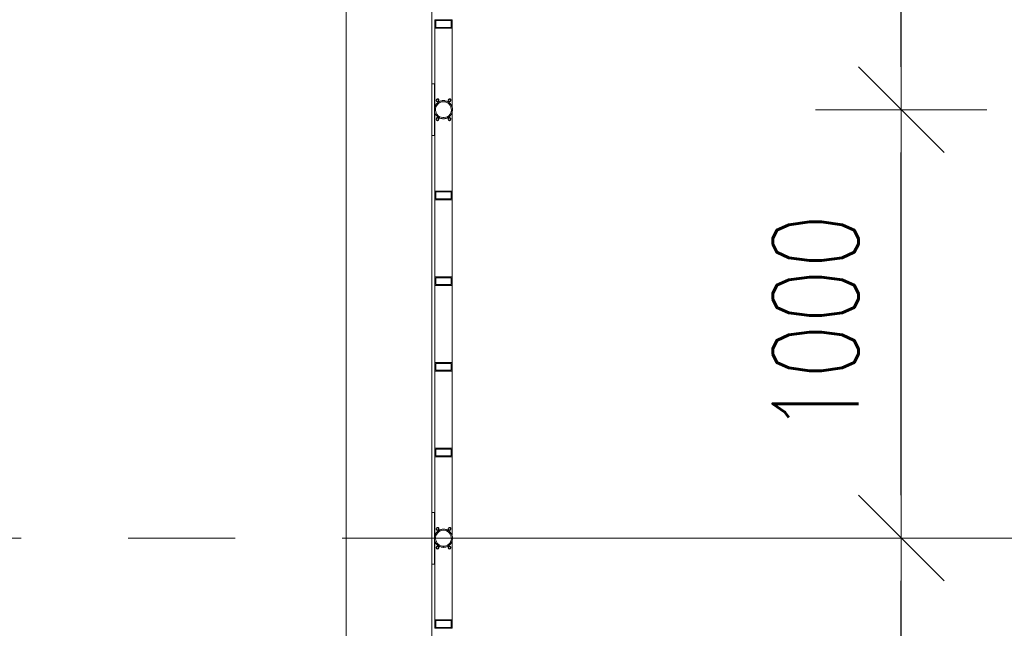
# Model space of a CAD drawing. Header units: millimetres. Extents: x 6807 to 7919, y 15387 to 15883.
# Tile 90 of 120: x 7647 to 7670, y 15645 to 15659. Entities that reach past the tile are written whole.
import ezdxf

# ---------------------------------------------------------------- set-up
doc = ezdxf.new("R2010")
doc.units = ezdxf.units.MM
doc.header["$LTSCALE"] = 10
doc.linetypes.add('MITTE', pattern=[2, 1.25, -0.25, 0.25, -0.25])
for name, color, linetype, lineweight in [('PS_DIM', 4, 'Continuous', 13), ('PS_Object', 30, 'Continuous', 13), ('PS_SOLID', 7, 'Continuous', 30)]:
    doc.layers.add(name, color=color, linetype=linetype, lineweight=lineweight)
doc.styles.add('simplex', font='simplex.shx', dxfattribs={"width": 0.75})
doc.dimstyles.new('1_100_PRZ', dxfattribs={"dimtxt": 2, "dimasz": 1, "dimexe": 2, "dimexo": 5, "dimgap": 1, "dimtad": 1, "dimdec": 0, "dimlfac": 100, "dimtxsty": 'simplex', "dimblk": 'dimznak', "dimcen": 2, "dimse1": 1, "dimse2": 1, "dimclrd": 256, "dimclrt": 7, "dimadec": 1, "dimazin": 0, "dimtfac": 1, "dimtdec": 0, "dimtix": 1, "dimtmove": 2, "dimatfit": 3, "dimldrblk": 'dim-grot', "dimfxl": 1, "dimarcsym": 0})

# ---------------------------------------------------------------- blocks, each defined once
blk = doc.blocks.new('dim-grot')
blk.add_hatch(color=256).paths.add_polyline_path([(0, 0), (-2, 0.5), (-2, -0.5)])
blk.add_lwpolyline([(0, 0), (-2, 0.5), (-2, -0.5), (0, 0)])
blk = doc.blocks.new('dimznak')
at = {"color": 0}
for points in [[(0, 2), (0, -2)], [(-2, 0), (2, 0)]]:
    blk.add_lwpolyline(points, dxfattribs=at)
at = {"color": 2}
blk.add_lwpolyline([(1, 1), (-1, -1)], dxfattribs=at)

msp = doc.modelspace()

# ---------------------------------------------------------------- linework, layer by layer
at = {"layer": 'PS_Object', "color": 5, "linetype": 'MITTE'}
msp.add_line((6854.332, 15646.942, -0.807), (7681.096, 15646.942, -0.807), dxfattribs=at)
at = {"layer": 'PS_SOLID', "color": 253, "linetype": 'Continuous', "lineweight": 5}
for p, q in [((7654.422, 15727.447, -0.807), (7654.422, 15575.947, -0.807)), ((7656.422, 15575.947, -0.807), (7656.422, 15727.447, -0.807))]:
    msp.add_line(p, q, dxfattribs=at)
at = {"layer": 'PS_SOLID', "color": 133, "linetype": 'Continuous', "lineweight": 13}
for p, q in [((7656.874, 15659.037, -0.807), (7656.494, 15659.037, -0.807)), ((7656.494, 15659.037, -0.807), (7656.494, 15658.837, -0.807)), ((7656.514, 15659.017, -0.807), (7656.548, 15659.017, -0.807)), ((7656.514, 15658.857, -0.807), (7656.514, 15659.017, -0.807)), ((7656.548, 15659.017, -0.807), (7656.828, 15659.017, -0.807)), ((7656.828, 15659.017, -0.807), (7656.874, 15659.017, -0.807)), ((7656.894, 15659.037, -0.807), (7656.874, 15659.037, -0.807)), ((7656.874, 15659.017, -0.807), (7656.874, 15658.857, -0.807)), ((7656.894, 15658.837, -0.807), (7656.894, 15659.037, -0.807)), ((7656.494, 15658.837, -0.807), (7656.494, 15657.006, -0.807)), ((7656.494, 15658.837, -0.807), (7656.548, 15658.837, -0.807)), ((7656.874, 15658.857, -0.807), (7656.514, 15658.857, -0.807)), ((7656.548, 15658.837, -0.807), (7656.828, 15658.837, -0.807)), ((7656.828, 15658.837, -0.807), (7656.894, 15658.837, -0.807)), ((7656.894, 15657.006, -0.807), (7656.894, 15658.837, -0.807)), ((7656.482, 15657.537, -0.807), (7656.422, 15657.537, -0.807)), ((7656.422, 15657.537, -0.807), (7656.422, 15656.337, -0.807)), ((7656.422, 15657.397, -0.807), (7656.422, 15657.397, -0.807)), ((7656.482, 15657.325, -0.807), (7656.482, 15657.537, -0.807)), ((7656.494, 15657.441, -0.807), (7656.482, 15657.441, -0.807)), ((7656.482, 15657.389, -0.807), (7656.494, 15657.389, -0.807)), ((7656.422, 15657.277, -0.807), (7656.422, 15657.277, -0.807)), ((7656.482, 15656.932, -0.807), (7656.482, 15657.325, -0.807)), ((7656.494, 15657.285, -0.807), (7656.482, 15657.285, -0.807)), ((7656.482, 15657.233, -0.807), (7656.494, 15657.233, -0.807)), ((7656.524, 15657.162, -0.807), (7656.531, 15657.182, -0.807)), ((7656.524, 15657.162, -0.807), (7656.531, 15657.18, -0.807)), ((7656.531, 15657.143, -0.807), (7656.524, 15657.162, -0.807)), ((7656.531, 15657.171, -0.807), (7656.526, 15657.157, -0.807)), ((7656.526, 15657.156, -0.807), (7656.531, 15657.17, -0.807)), ((7656.531, 15657.182, -0.807), (7656.548, 15657.192, -0.807)), ((7656.531, 15657.18, -0.807), (7656.548, 15657.191, -0.807)), ((7656.548, 15657.181, -0.807), (7656.531, 15657.171, -0.807)), ((7656.531, 15657.17, -0.807), (7656.548, 15657.18, -0.807)), ((7656.548, 15657.192, -0.807), (7656.569, 15657.188, -0.807)), ((7656.548, 15657.191, -0.807), (7656.569, 15657.187, -0.807)), ((7656.569, 15657.178, -0.807), (7656.548, 15657.181, -0.807)), ((7656.548, 15657.18, -0.807), (7656.569, 15657.176, -0.807)), ((7656.569, 15657.188, -0.807), (7656.582, 15657.173, -0.807)), ((7656.569, 15657.187, -0.807), (7656.582, 15657.171, -0.807)), ((7656.582, 15657.162, -0.807), (7656.569, 15657.178, -0.807)), ((7656.569, 15657.176, -0.807), (7656.582, 15657.161, -0.807)), ((7656.582, 15657.152, -0.807), (7656.569, 15657.136, -0.807)), ((7656.582, 15657.173, -0.807), (7656.582, 15657.152, -0.807)), ((7656.651, 15657.144, -0.807), (7656.61, 15657.132, -0.807)), ((7656.694, 15657.149, -0.807), (7656.651, 15657.144, -0.807)), ((7656.662, 15657.146, -0.807), (7656.672, 15657.148, -0.807)), ((7656.672, 15657.148, -0.807), (7656.683, 15657.148, -0.807)), ((7656.736, 15657.144, -0.807), (7656.694, 15657.149, -0.807)), ((7656.704, 15657.148, -0.807), (7656.715, 15657.148, -0.807)), ((7656.715, 15657.148, -0.807), (7656.726, 15657.146, -0.807)), ((7656.777, 15657.132, -0.807), (7656.736, 15657.144, -0.807)), ((7656.804, 15657.162, -0.807), (7656.811, 15657.182, -0.807)), ((7656.804, 15657.162, -0.807), (7656.811, 15657.18, -0.807)), ((7656.811, 15657.143, -0.807), (7656.804, 15657.162, -0.807)), ((7656.811, 15657.171, -0.807), (7656.806, 15657.157, -0.807)), ((7656.806, 15657.156, -0.807), (7656.811, 15657.17, -0.807)), ((7656.811, 15657.182, -0.807), (7656.828, 15657.192, -0.807)), ((7656.811, 15657.18, -0.807), (7656.828, 15657.191, -0.807)), ((7656.828, 15657.181, -0.807), (7656.811, 15657.171, -0.807)), ((7656.811, 15657.17, -0.807), (7656.828, 15657.18, -0.807)), ((7656.828, 15657.192, -0.807), (7656.849, 15657.188, -0.807)), ((7656.828, 15657.191, -0.807), (7656.849, 15657.187, -0.807)), ((7656.849, 15657.178, -0.807), (7656.828, 15657.181, -0.807)), ((7656.828, 15657.18, -0.807), (7656.849, 15657.176, -0.807)), ((7656.849, 15657.188, -0.807), (7656.862, 15657.173, -0.807)), ((7656.849, 15657.187, -0.807), (7656.862, 15657.171, -0.807)), ((7656.862, 15657.162, -0.807), (7656.849, 15657.178, -0.807)), ((7656.849, 15657.176, -0.807), (7656.862, 15657.161, -0.807)), ((7656.862, 15657.152, -0.807), (7656.849, 15657.136, -0.807)), ((7656.862, 15657.173, -0.807), (7656.862, 15657.152, -0.807)), ((7656.484, 15656.969, -0.807), (7656.482, 15656.926, -0.807)), ((7656.482, 15656.926, -0.807), (7656.488, 15656.884, -0.807)), ((7656.482, 15656.525, -0.807), (7656.482, 15656.924, -0.807)), ((7656.495, 15657.01, -0.807), (7656.484, 15656.969, -0.807)), ((7656.514, 15657.049, -0.807), (7656.495, 15657.01, -0.807)), ((7656.5, 15657.02, -0.807), (7656.503, 15657.03, -0.807)), ((7656.503, 15657.03, -0.807), (7656.509, 15657.039, -0.807)), ((7656.508, 15656.927, -0.807), (7656.51, 15656.965, -0.807)), ((7656.514, 15656.89, -0.807), (7656.508, 15656.927, -0.807)), ((7656.51, 15656.965, -0.807), (7656.519, 15657.001, -0.807)), ((7656.54, 15657.083, -0.807), (7656.514, 15657.049, -0.807)), ((7656.519, 15657.001, -0.807), (7656.536, 15657.035, -0.807)), ((7656.52, 15657.057, -0.807), (7656.526, 15657.067, -0.807)), ((7656.526, 15657.067, -0.807), (7656.533, 15657.074, -0.807)), ((7656.548, 15657.133, -0.807), (7656.531, 15657.143, -0.807)), ((7656.536, 15657.035, -0.807), (7656.559, 15657.065, -0.807)), ((7656.572, 15657.111, -0.807), (7656.54, 15657.083, -0.807)), ((7656.569, 15657.136, -0.807), (7656.548, 15657.133, -0.807)), ((7656.548, 15657.09, -0.807), (7656.555, 15657.098, -0.807)), ((7656.555, 15657.098, -0.807), (7656.564, 15657.104, -0.807)), ((7656.559, 15657.065, -0.807), (7656.587, 15657.09, -0.807)), ((7656.61, 15657.132, -0.807), (7656.572, 15657.111, -0.807)), ((7656.582, 15657.116, -0.807), (7656.591, 15657.122, -0.807)), ((7656.587, 15657.09, -0.807), (7656.62, 15657.108, -0.807)), ((7656.591, 15657.122, -0.807), (7656.601, 15657.126, -0.807)), ((7656.62, 15657.135, -0.807), (7656.63, 15657.139, -0.807)), ((7656.62, 15657.108, -0.807), (7656.656, 15657.119, -0.807)), ((7656.63, 15657.139, -0.807), (7656.641, 15657.141, -0.807)), ((7656.656, 15657.119, -0.807), (7656.694, 15657.123, -0.807)), ((7656.694, 15657.123, -0.807), (7656.731, 15657.119, -0.807)), ((7656.731, 15657.119, -0.807), (7656.767, 15657.108, -0.807)), ((7656.747, 15657.141, -0.807), (7656.757, 15657.139, -0.807)), ((7656.757, 15657.139, -0.807), (7656.767, 15657.135, -0.807)), ((7656.767, 15657.108, -0.807), (7656.8, 15657.09, -0.807)), ((7656.815, 15657.111, -0.807), (7656.777, 15657.132, -0.807)), ((7656.787, 15657.126, -0.807), (7656.796, 15657.122, -0.807)), ((7656.796, 15657.122, -0.807), (7656.805, 15657.116, -0.807)), ((7656.8, 15657.09, -0.807), (7656.828, 15657.065, -0.807)), ((7656.828, 15657.133, -0.807), (7656.811, 15657.143, -0.807)), ((7656.847, 15657.083, -0.807), (7656.815, 15657.111, -0.807)), ((7656.823, 15657.104, -0.807), (7656.832, 15657.098, -0.807)), ((7656.849, 15657.136, -0.807), (7656.828, 15657.133, -0.807)), ((7656.828, 15657.065, -0.807), (7656.851, 15657.035, -0.807)), ((7656.832, 15657.098, -0.807), (7656.839, 15657.09, -0.807)), ((7656.873, 15657.049, -0.807), (7656.847, 15657.083, -0.807)), ((7656.851, 15657.035, -0.807), (7656.868, 15657.001, -0.807)), ((7656.854, 15657.074, -0.807), (7656.861, 15657.067, -0.807)), ((7656.861, 15657.067, -0.807), (7656.867, 15657.057, -0.807)), ((7656.868, 15657.001, -0.807), (7656.877, 15656.965, -0.807)), ((7656.892, 15657.01, -0.807), (7656.873, 15657.049, -0.807)), ((7656.879, 15656.927, -0.807), (7656.874, 15656.89, -0.807)), ((7656.877, 15656.965, -0.807), (7656.879, 15656.927, -0.807)), ((7656.878, 15657.039, -0.807), (7656.884, 15657.03, -0.807)), ((7656.884, 15657.03, -0.807), (7656.888, 15657.02, -0.807)), ((7656.903, 15656.969, -0.807), (7656.892, 15657.01, -0.807)), ((7656.899, 15656.884, -0.807), (7656.905, 15656.926, -0.807)), ((7656.905, 15656.926, -0.807), (7656.903, 15656.969, -0.807)), ((7656.488, 15656.884, -0.807), (7656.503, 15656.843, -0.807)), ((7656.495, 15656.863, -0.807), (7656.494, 15656.868, -0.807)), ((7656.494, 15656.868, -0.807), (7656.494, 15655.037, -0.807)), ((7656.5, 15656.854, -0.807), (7656.495, 15656.863, -0.807)), ((7656.503, 15656.843, -0.807), (7656.526, 15656.807, -0.807)), ((7656.514, 15656.825, -0.807), (7656.509, 15656.834, -0.807)), ((7656.527, 15656.855, -0.807), (7656.514, 15656.89, -0.807)), ((7656.52, 15656.816, -0.807), (7656.514, 15656.825, -0.807)), ((7656.524, 15656.723, -0.807), (7656.531, 15656.742, -0.807)), ((7656.524, 15656.723, -0.807), (7656.531, 15656.741, -0.807)), ((7656.531, 15656.704, -0.807), (7656.524, 15656.723, -0.807)), ((7656.526, 15656.807, -0.807), (7656.555, 15656.776, -0.807)), ((7656.531, 15656.732, -0.807), (7656.526, 15656.718, -0.807)), ((7656.526, 15656.717, -0.807), (7656.531, 15656.731, -0.807)), ((7656.547, 15656.823, -0.807), (7656.527, 15656.855, -0.807)), ((7656.531, 15656.742, -0.807), (7656.548, 15656.753, -0.807)), ((7656.531, 15656.741, -0.807), (7656.548, 15656.751, -0.807)), ((7656.548, 15656.742, -0.807), (7656.531, 15656.732, -0.807)), ((7656.531, 15656.731, -0.807), (7656.548, 15656.741, -0.807)), ((7656.548, 15656.694, -0.807), (7656.531, 15656.704, -0.807)), ((7656.54, 15656.791, -0.807), (7656.533, 15656.799, -0.807)), ((7656.548, 15656.784, -0.807), (7656.54, 15656.791, -0.807)), ((7656.572, 15656.796, -0.807), (7656.547, 15656.823, -0.807)), ((7656.548, 15656.753, -0.807), (7656.569, 15656.749, -0.807)), ((7656.548, 15656.751, -0.807), (7656.569, 15656.748, -0.807)), ((7656.569, 15656.738, -0.807), (7656.548, 15656.742, -0.807)), ((7656.548, 15656.741, -0.807), (7656.569, 15656.737, -0.807)), ((7656.569, 15656.697, -0.807), (7656.548, 15656.694, -0.807)), ((7656.555, 15656.776, -0.807), (7656.591, 15656.751, -0.807)), ((7656.572, 15656.763, -0.807), (7656.564, 15656.77, -0.807)), ((7656.569, 15656.749, -0.807), (7656.582, 15656.733, -0.807)), ((7656.569, 15656.748, -0.807), (7656.582, 15656.732, -0.807)), ((7656.582, 15656.723, -0.807), (7656.569, 15656.738, -0.807)), ((7656.569, 15656.737, -0.807), (7656.582, 15656.722, -0.807)), ((7656.582, 15656.713, -0.807), (7656.569, 15656.697, -0.807)), ((7656.603, 15656.774, -0.807), (7656.572, 15656.796, -0.807)), ((7656.582, 15656.758, -0.807), (7656.572, 15656.763, -0.807)), ((7656.582, 15656.733, -0.807), (7656.582, 15656.713, -0.807)), ((7656.591, 15656.751, -0.807), (7656.63, 15656.735, -0.807)), ((7656.61, 15656.742, -0.807), (7656.601, 15656.747, -0.807)), ((7656.638, 15656.759, -0.807), (7656.603, 15656.774, -0.807)), ((7656.62, 15656.739, -0.807), (7656.61, 15656.742, -0.807)), ((7656.63, 15656.735, -0.807), (7656.672, 15656.726, -0.807)), ((7656.675, 15656.752, -0.807), (7656.638, 15656.759, -0.807)), ((7656.651, 15656.729, -0.807), (7656.641, 15656.732, -0.807)), ((7656.662, 15656.728, -0.807), (7656.651, 15656.729, -0.807)), ((7656.672, 15656.726, -0.807), (7656.715, 15656.726, -0.807)), ((7656.712, 15656.752, -0.807), (7656.675, 15656.752, -0.807)), ((7656.694, 15656.725, -0.807), (7656.683, 15656.726, -0.807)), ((7656.704, 15656.726, -0.807), (7656.694, 15656.725, -0.807)), ((7656.749, 15656.759, -0.807), (7656.712, 15656.752, -0.807)), ((7656.715, 15656.726, -0.807), (7656.757, 15656.735, -0.807)), ((7656.736, 15656.729, -0.807), (7656.726, 15656.728, -0.807)), ((7656.747, 15656.732, -0.807), (7656.736, 15656.729, -0.807)), ((7656.784, 15656.774, -0.807), (7656.749, 15656.759, -0.807)), ((7656.757, 15656.735, -0.807), (7656.796, 15656.751, -0.807)), ((7656.777, 15656.742, -0.807), (7656.767, 15656.739, -0.807)), ((7656.787, 15656.747, -0.807), (7656.777, 15656.742, -0.807)), ((7656.815, 15656.796, -0.807), (7656.784, 15656.774, -0.807)), ((7656.796, 15656.751, -0.807), (7656.832, 15656.776, -0.807)), ((7656.804, 15656.723, -0.807), (7656.811, 15656.742, -0.807)), ((7656.804, 15656.723, -0.807), (7656.811, 15656.741, -0.807)), ((7656.811, 15656.704, -0.807), (7656.804, 15656.723, -0.807)), ((7656.815, 15656.763, -0.807), (7656.805, 15656.758, -0.807)), ((7656.811, 15656.732, -0.807), (7656.806, 15656.718, -0.807)), ((7656.806, 15656.717, -0.807), (7656.811, 15656.731, -0.807)), ((7656.811, 15656.742, -0.807), (7656.828, 15656.753, -0.807)), ((7656.811, 15656.741, -0.807), (7656.828, 15656.751, -0.807)), ((7656.828, 15656.742, -0.807), (7656.811, 15656.732, -0.807)), ((7656.811, 15656.731, -0.807), (7656.828, 15656.741, -0.807)), ((7656.828, 15656.694, -0.807), (7656.811, 15656.704, -0.807)), ((7656.841, 15656.823, -0.807), (7656.815, 15656.796, -0.807)), ((7656.823, 15656.77, -0.807), (7656.815, 15656.763, -0.807)), ((7656.828, 15656.753, -0.807), (7656.849, 15656.749, -0.807)), ((7656.828, 15656.751, -0.807), (7656.849, 15656.748, -0.807)), ((7656.849, 15656.738, -0.807), (7656.828, 15656.742, -0.807)), ((7656.828, 15656.741, -0.807), (7656.849, 15656.737, -0.807)), ((7656.849, 15656.697, -0.807), (7656.828, 15656.694, -0.807)), ((7656.832, 15656.776, -0.807), (7656.861, 15656.807, -0.807)), ((7656.847, 15656.791, -0.807), (7656.839, 15656.784, -0.807)), ((7656.861, 15656.855, -0.807), (7656.841, 15656.823, -0.807)), ((7656.854, 15656.799, -0.807), (7656.847, 15656.791, -0.807)), ((7656.849, 15656.749, -0.807), (7656.862, 15656.733, -0.807)), ((7656.849, 15656.748, -0.807), (7656.862, 15656.732, -0.807)), ((7656.862, 15656.723, -0.807), (7656.849, 15656.738, -0.807)), ((7656.849, 15656.737, -0.807), (7656.862, 15656.722, -0.807)), ((7656.862, 15656.713, -0.807), (7656.849, 15656.697, -0.807)), ((7656.874, 15656.89, -0.807), (7656.861, 15656.855, -0.807)), ((7656.861, 15656.807, -0.807), (7656.884, 15656.843, -0.807)), ((7656.862, 15656.733, -0.807), (7656.862, 15656.713, -0.807)), ((7656.873, 15656.825, -0.807), (7656.867, 15656.816, -0.807)), ((7656.878, 15656.834, -0.807), (7656.873, 15656.825, -0.807)), ((7656.884, 15656.843, -0.807), (7656.899, 15656.884, -0.807)), ((7656.892, 15656.863, -0.807), (7656.888, 15656.854, -0.807)), ((7656.894, 15656.868, -0.807), (7656.892, 15656.863, -0.807)), ((7656.894, 15655.037, -0.807), (7656.894, 15656.868, -0.807)), ((7656.422, 15656.597, -0.807), (7656.422, 15656.597, -0.807)), ((7656.422, 15656.477, -0.807), (7656.422, 15656.477, -0.807)), ((7656.494, 15656.641, -0.807), (7656.482, 15656.641, -0.807)), ((7656.482, 15656.589, -0.807), (7656.494, 15656.589, -0.807)), ((7656.482, 15656.337, -0.807), (7656.482, 15656.525, -0.807)), ((7656.494, 15656.485, -0.807), (7656.482, 15656.485, -0.807)), ((7656.422, 15656.337, -0.807), (7656.482, 15656.337, -0.807)), ((7656.482, 15656.433, -0.807), (7656.494, 15656.433, -0.807)), ((7656.874, 15655.037, -0.807), (7656.494, 15655.037, -0.807)), ((7656.494, 15655.037, -0.807), (7656.494, 15654.837, -0.807)), ((7656.514, 15654.857, -0.807), (7656.514, 15655.017, -0.807)), ((7656.514, 15655.017, -0.807), (7656.548, 15655.017, -0.807)), ((7656.874, 15654.857, -0.807), (7656.514, 15654.857, -0.807)), ((7656.548, 15655.017, -0.807), (7656.828, 15655.017, -0.807)), ((7656.828, 15655.017, -0.807), (7656.874, 15655.017, -0.807)), ((7656.894, 15655.037, -0.807), (7656.874, 15655.037, -0.807)), ((7656.874, 15655.017, -0.807), (7656.874, 15654.857, -0.807)), ((7656.894, 15654.837, -0.807), (7656.894, 15655.037, -0.807)), ((7656.494, 15654.837, -0.807), (7656.494, 15653.037, -0.807)), ((7656.494, 15654.837, -0.807), (7656.548, 15654.837, -0.807)), ((7656.548, 15654.837, -0.807), (7656.828, 15654.837, -0.807)), ((7656.828, 15654.837, -0.807), (7656.894, 15654.837, -0.807)), ((7656.894, 15653.037, -0.807), (7656.894, 15654.837, -0.807)), ((7656.874, 15653.037, -0.807), (7656.494, 15653.037, -0.807)), ((7656.494, 15653.037, -0.807), (7656.494, 15652.837, -0.807)), ((7656.514, 15652.857, -0.807), (7656.514, 15653.017, -0.807)), ((7656.514, 15653.017, -0.807), (7656.548, 15653.017, -0.807)), ((7656.548, 15653.017, -0.807), (7656.828, 15653.017, -0.807)), ((7656.828, 15653.017, -0.807), (7656.874, 15653.017, -0.807)), ((7656.894, 15653.037, -0.807), (7656.874, 15653.037, -0.807)), ((7656.874, 15653.017, -0.807), (7656.874, 15652.857, -0.807)), ((7656.894, 15652.837, -0.807), (7656.894, 15653.037, -0.807)), ((7656.494, 15652.837, -0.807), (7656.494, 15651.037, -0.807)), ((7656.494, 15652.837, -0.807), (7656.548, 15652.837, -0.807)), ((7656.874, 15652.857, -0.807), (7656.514, 15652.857, -0.807)), ((7656.548, 15652.837, -0.807), (7656.828, 15652.837, -0.807)), ((7656.828, 15652.837, -0.807), (7656.894, 15652.837, -0.807)), ((7656.894, 15651.037, -0.807), (7656.894, 15652.837, -0.807)), ((7656.874, 15651.037, -0.807), (7656.494, 15651.037, -0.807)), ((7656.494, 15651.037, -0.807), (7656.494, 15650.837, -0.807)), ((7656.514, 15650.857, -0.807), (7656.514, 15651.017, -0.807)), ((7656.514, 15651.017, -0.807), (7656.548, 15651.017, -0.807)), ((7656.548, 15651.017, -0.807), (7656.828, 15651.017, -0.807)), ((7656.828, 15651.017, -0.807), (7656.874, 15651.017, -0.807)), ((7656.894, 15651.037, -0.807), (7656.874, 15651.037, -0.807)), ((7656.874, 15651.017, -0.807), (7656.874, 15650.857, -0.807)), ((7656.894, 15650.837, -0.807), (7656.894, 15651.037, -0.807)), ((7656.494, 15650.837, -0.807), (7656.494, 15649.037, -0.807)), ((7656.494, 15650.837, -0.807), (7656.548, 15650.837, -0.807)), ((7656.874, 15650.857, -0.807), (7656.514, 15650.857, -0.807)), ((7656.548, 15650.837, -0.807), (7656.828, 15650.837, -0.807)), ((7656.828, 15650.837, -0.807), (7656.894, 15650.837, -0.807)), ((7656.894, 15649.037, -0.807), (7656.894, 15650.837, -0.807)), ((7656.874, 15649.037, -0.807), (7656.494, 15649.037, -0.807)), ((7656.494, 15649.037, -0.807), (7656.494, 15648.837, -0.807)), ((7656.514, 15648.857, -0.807), (7656.514, 15649.017, -0.807)), ((7656.514, 15649.017, -0.807), (7656.548, 15649.017, -0.807)), ((7656.548, 15649.017, -0.807), (7656.828, 15649.017, -0.807)), ((7656.828, 15649.017, -0.807), (7656.874, 15649.017, -0.807)), ((7656.894, 15649.037, -0.807), (7656.874, 15649.037, -0.807)), ((7656.874, 15649.017, -0.807), (7656.874, 15648.857, -0.807)), ((7656.894, 15648.837, -0.807), (7656.894, 15649.037, -0.807)), ((7656.494, 15648.837, -0.807), (7656.494, 15647.006, -0.807)), ((7656.494, 15648.837, -0.807), (7656.548, 15648.837, -0.807)), ((7656.874, 15648.857, -0.807), (7656.514, 15648.857, -0.807)), ((7656.548, 15648.837, -0.807), (7656.828, 15648.837, -0.807)), ((7656.828, 15648.837, -0.807), (7656.894, 15648.837, -0.807)), ((7656.894, 15647.006, -0.807), (7656.894, 15648.837, -0.807)), ((7656.482, 15647.537, -0.807), (7656.422, 15647.537, -0.807)), ((7656.422, 15647.537, -0.807), (7656.422, 15646.337, -0.807)), ((7656.482, 15647.325, -0.807), (7656.482, 15647.537, -0.807)), ((7656.422, 15647.397, -0.807), (7656.422, 15647.397, -0.807)), ((7656.422, 15647.277, -0.807), (7656.422, 15647.277, -0.807)), ((7656.494, 15647.441, -0.807), (7656.482, 15647.441, -0.807)), ((7656.482, 15647.389, -0.807), (7656.494, 15647.389, -0.807)), ((7656.482, 15646.932, -0.807), (7656.482, 15647.325, -0.807)), ((7656.494, 15647.285, -0.807), (7656.482, 15647.285, -0.807)), ((7656.482, 15647.233, -0.807), (7656.494, 15647.233, -0.807)), ((7656.514, 15647.049, -0.807), (7656.495, 15647.01, -0.807)), ((7656.5, 15647.02, -0.807), (7656.503, 15647.03, -0.807)), ((7656.503, 15647.03, -0.807), (7656.509, 15647.039, -0.807)), ((7656.54, 15647.083, -0.807), (7656.514, 15647.049, -0.807)), ((7656.519, 15647.001, -0.807), (7656.536, 15647.035, -0.807)), ((7656.52, 15647.057, -0.807), (7656.526, 15647.067, -0.807)), ((7656.524, 15647.162, -0.807), (7656.531, 15647.182, -0.807)), ((7656.524, 15647.162, -0.807), (7656.531, 15647.18, -0.807)), ((7656.531, 15647.143, -0.807), (7656.524, 15647.162, -0.807)), ((7656.531, 15647.171, -0.807), (7656.526, 15647.157, -0.807)), ((7656.526, 15647.156, -0.807), (7656.531, 15647.17, -0.807)), ((7656.526, 15647.067, -0.807), (7656.533, 15647.074, -0.807)), ((7656.531, 15647.182, -0.807), (7656.548, 15647.192, -0.807)), ((7656.531, 15647.18, -0.807), (7656.548, 15647.191, -0.807)), ((7656.548, 15647.181, -0.807), (7656.531, 15647.171, -0.807)), ((7656.531, 15647.17, -0.807), (7656.548, 15647.18, -0.807)), ((7656.548, 15647.133, -0.807), (7656.531, 15647.143, -0.807)), ((7656.536, 15647.035, -0.807), (7656.559, 15647.065, -0.807)), ((7656.572, 15647.111, -0.807), (7656.54, 15647.083, -0.807)), ((7656.548, 15647.192, -0.807), (7656.569, 15647.188, -0.807)), ((7656.548, 15647.191, -0.807), (7656.569, 15647.187, -0.807)), ((7656.569, 15647.178, -0.807), (7656.548, 15647.181, -0.807)), ((7656.548, 15647.18, -0.807), (7656.569, 15647.176, -0.807)), ((7656.569, 15647.136, -0.807), (7656.548, 15647.133, -0.807)), ((7656.548, 15647.09, -0.807), (7656.555, 15647.098, -0.807)), ((7656.555, 15647.098, -0.807), (7656.564, 15647.104, -0.807)), ((7656.559, 15647.065, -0.807), (7656.587, 15647.09, -0.807)), ((7656.569, 15647.188, -0.807), (7656.582, 15647.173, -0.807)), ((7656.569, 15647.187, -0.807), (7656.582, 15647.171, -0.807)), ((7656.582, 15647.162, -0.807), (7656.569, 15647.178, -0.807)), ((7656.569, 15647.176, -0.807), (7656.582, 15647.161, -0.807)), ((7656.582, 15647.152, -0.807), (7656.569, 15647.136, -0.807)), ((7656.61, 15647.132, -0.807), (7656.572, 15647.111, -0.807)), ((7656.582, 15647.173, -0.807), (7656.582, 15647.152, -0.807)), ((7656.582, 15647.116, -0.807), (7656.591, 15647.122, -0.807)), ((7656.587, 15647.09, -0.807), (7656.62, 15647.108, -0.807)), ((7656.591, 15647.122, -0.807), (7656.601, 15647.126, -0.807)), ((7656.651, 15647.144, -0.807), (7656.61, 15647.132, -0.807)), ((7656.62, 15647.135, -0.807), (7656.63, 15647.139, -0.807)), ((7656.62, 15647.108, -0.807), (7656.656, 15647.119, -0.807)), ((7656.63, 15647.139, -0.807), (7656.641, 15647.141, -0.807)), ((7656.694, 15647.149, -0.807), (7656.651, 15647.144, -0.807)), ((7656.656, 15647.119, -0.807), (7656.694, 15647.123, -0.807)), ((7656.662, 15647.146, -0.807), (7656.672, 15647.148, -0.807)), ((7656.672, 15647.148, -0.807), (7656.683, 15647.148, -0.807)), ((7656.736, 15647.144, -0.807), (7656.694, 15647.149, -0.807)), ((7656.694, 15647.123, -0.807), (7656.731, 15647.119, -0.807)), ((7656.704, 15647.148, -0.807), (7656.715, 15647.148, -0.807)), ((7656.715, 15647.148, -0.807), (7656.726, 15647.146, -0.807)), ((7656.731, 15647.119, -0.807), (7656.767, 15647.108, -0.807)), ((7656.777, 15647.132, -0.807), (7656.736, 15647.144, -0.807)), ((7656.747, 15647.141, -0.807), (7656.757, 15647.139, -0.807)), ((7656.757, 15647.139, -0.807), (7656.767, 15647.135, -0.807)), ((7656.767, 15647.108, -0.807), (7656.8, 15647.09, -0.807)), ((7656.815, 15647.111, -0.807), (7656.777, 15647.132, -0.807)), ((7656.787, 15647.126, -0.807), (7656.796, 15647.122, -0.807)), ((7656.796, 15647.122, -0.807), (7656.805, 15647.116, -0.807)), ((7656.8, 15647.09, -0.807), (7656.828, 15647.065, -0.807)), ((7656.804, 15647.162, -0.807), (7656.811, 15647.182, -0.807)), ((7656.804, 15647.162, -0.807), (7656.811, 15647.18, -0.807)), ((7656.811, 15647.143, -0.807), (7656.804, 15647.162, -0.807)), ((7656.811, 15647.171, -0.807), (7656.806, 15647.157, -0.807)), ((7656.806, 15647.156, -0.807), (7656.811, 15647.17, -0.807)), ((7656.811, 15647.182, -0.807), (7656.828, 15647.192, -0.807)), ((7656.811, 15647.18, -0.807), (7656.828, 15647.191, -0.807)), ((7656.828, 15647.181, -0.807), (7656.811, 15647.171, -0.807)), ((7656.811, 15647.17, -0.807), (7656.828, 15647.18, -0.807)), ((7656.828, 15647.133, -0.807), (7656.811, 15647.143, -0.807)), ((7656.847, 15647.083, -0.807), (7656.815, 15647.111, -0.807)), ((7656.823, 15647.104, -0.807), (7656.832, 15647.098, -0.807)), ((7656.828, 15647.192, -0.807), (7656.849, 15647.188, -0.807)), ((7656.828, 15647.191, -0.807), (7656.849, 15647.187, -0.807)), ((7656.849, 15647.178, -0.807), (7656.828, 15647.181, -0.807)), ((7656.828, 15647.18, -0.807), (7656.849, 15647.176, -0.807)), ((7656.849, 15647.136, -0.807), (7656.828, 15647.133, -0.807)), ((7656.828, 15647.065, -0.807), (7656.851, 15647.035, -0.807)), ((7656.832, 15647.098, -0.807), (7656.839, 15647.09, -0.807)), ((7656.873, 15647.049, -0.807), (7656.847, 15647.083, -0.807)), ((7656.849, 15647.188, -0.807), (7656.862, 15647.173, -0.807)), ((7656.849, 15647.187, -0.807), (7656.862, 15647.171, -0.807)), ((7656.862, 15647.162, -0.807), (7656.849, 15647.178, -0.807)), ((7656.849, 15647.176, -0.807), (7656.862, 15647.161, -0.807)), ((7656.862, 15647.152, -0.807), (7656.849, 15647.136, -0.807)), ((7656.851, 15647.035, -0.807), (7656.868, 15647.001, -0.807)), ((7656.854, 15647.074, -0.807), (7656.861, 15647.067, -0.807)), ((7656.861, 15647.067, -0.807), (7656.867, 15647.057, -0.807)), ((7656.862, 15647.173, -0.807), (7656.862, 15647.152, -0.807)), ((7656.892, 15647.01, -0.807), (7656.873, 15647.049, -0.807)), ((7656.878, 15647.039, -0.807), (7656.884, 15647.03, -0.807)), ((7656.884, 15647.03, -0.807), (7656.888, 15647.02, -0.807)), ((7656.484, 15646.969, -0.807), (7656.482, 15646.926, -0.807)), ((7656.482, 15646.926, -0.807), (7656.488, 15646.884, -0.807)), ((7656.482, 15646.525, -0.807), (7656.482, 15646.924, -0.807)), ((7656.495, 15647.01, -0.807), (7656.484, 15646.969, -0.807)), ((7656.488, 15646.884, -0.807), (7656.503, 15646.843, -0.807)), ((7656.495, 15646.863, -0.807), (7656.494, 15646.868, -0.807)), ((7656.494, 15646.868, -0.807), (7656.494, 15645.037, -0.807)), ((7656.5, 15646.854, -0.807), (7656.495, 15646.863, -0.807)), ((7656.503, 15646.843, -0.807), (7656.526, 15646.807, -0.807)), ((7656.508, 15646.927, -0.807), (7656.51, 15646.965, -0.807)), ((7656.514, 15646.89, -0.807), (7656.508, 15646.927, -0.807)), ((7656.514, 15646.825, -0.807), (7656.509, 15646.834, -0.807)), ((7656.51, 15646.965, -0.807), (7656.519, 15647.001, -0.807)), ((7656.527, 15646.855, -0.807), (7656.514, 15646.89, -0.807)), ((7656.52, 15646.816, -0.807), (7656.514, 15646.825, -0.807)), ((7656.526, 15646.807, -0.807), (7656.555, 15646.776, -0.807)), ((7656.547, 15646.823, -0.807), (7656.527, 15646.855, -0.807)), ((7656.572, 15646.796, -0.807), (7656.547, 15646.823, -0.807)), ((7656.841, 15646.823, -0.807), (7656.815, 15646.796, -0.807)), ((7656.832, 15646.776, -0.807), (7656.861, 15646.807, -0.807)), ((7656.861, 15646.855, -0.807), (7656.841, 15646.823, -0.807)), ((7656.874, 15646.89, -0.807), (7656.861, 15646.855, -0.807)), ((7656.861, 15646.807, -0.807), (7656.884, 15646.843, -0.807)), ((7656.873, 15646.825, -0.807), (7656.867, 15646.816, -0.807)), ((7656.868, 15647.001, -0.807), (7656.877, 15646.965, -0.807)), ((7656.878, 15646.834, -0.807), (7656.873, 15646.825, -0.807)), ((7656.879, 15646.927, -0.807), (7656.874, 15646.89, -0.807)), ((7656.877, 15646.965, -0.807), (7656.879, 15646.927, -0.807)), ((7656.884, 15646.843, -0.807), (7656.899, 15646.884, -0.807)), ((7656.892, 15646.863, -0.807), (7656.888, 15646.854, -0.807)), ((7656.903, 15646.969, -0.807), (7656.892, 15647.01, -0.807)), ((7656.894, 15646.868, -0.807), (7656.892, 15646.863, -0.807)), ((7656.894, 15645.037, -0.807), (7656.894, 15646.868, -0.807)), ((7656.899, 15646.884, -0.807), (7656.905, 15646.926, -0.807)), ((7656.905, 15646.926, -0.807), (7656.903, 15646.969, -0.807)), ((7656.422, 15646.597, -0.807), (7656.422, 15646.597, -0.807)), ((7656.494, 15646.641, -0.807), (7656.482, 15646.641, -0.807)), ((7656.482, 15646.589, -0.807), (7656.494, 15646.589, -0.807)), ((7656.524, 15646.723, -0.807), (7656.531, 15646.742, -0.807)), ((7656.524, 15646.723, -0.807), (7656.531, 15646.741, -0.807)), ((7656.531, 15646.704, -0.807), (7656.524, 15646.723, -0.807)), ((7656.531, 15646.732, -0.807), (7656.526, 15646.718, -0.807)), ((7656.526, 15646.717, -0.807), (7656.531, 15646.731, -0.807)), ((7656.531, 15646.742, -0.807), (7656.548, 15646.753, -0.807)), ((7656.531, 15646.741, -0.807), (7656.548, 15646.751, -0.807)), ((7656.548, 15646.742, -0.807), (7656.531, 15646.732, -0.807)), ((7656.531, 15646.731, -0.807), (7656.548, 15646.741, -0.807)), ((7656.548, 15646.694, -0.807), (7656.531, 15646.704, -0.807)), ((7656.54, 15646.791, -0.807), (7656.533, 15646.799, -0.807)), ((7656.548, 15646.784, -0.807), (7656.54, 15646.791, -0.807)), ((7656.548, 15646.753, -0.807), (7656.569, 15646.749, -0.807)), ((7656.548, 15646.751, -0.807), (7656.569, 15646.748, -0.807)), ((7656.569, 15646.738, -0.807), (7656.548, 15646.742, -0.807)), ((7656.548, 15646.741, -0.807), (7656.569, 15646.737, -0.807)), ((7656.569, 15646.697, -0.807), (7656.548, 15646.694, -0.807)), ((7656.555, 15646.776, -0.807), (7656.591, 15646.751, -0.807)), ((7656.572, 15646.763, -0.807), (7656.564, 15646.77, -0.807)), ((7656.569, 15646.749, -0.807), (7656.582, 15646.733, -0.807)), ((7656.569, 15646.748, -0.807), (7656.582, 15646.732, -0.807)), ((7656.582, 15646.723, -0.807), (7656.569, 15646.738, -0.807)), ((7656.569, 15646.737, -0.807), (7656.582, 15646.722, -0.807)), ((7656.582, 15646.713, -0.807), (7656.569, 15646.697, -0.807)), ((7656.603, 15646.774, -0.807), (7656.572, 15646.796, -0.807)), ((7656.582, 15646.758, -0.807), (7656.572, 15646.763, -0.807)), ((7656.582, 15646.733, -0.807), (7656.582, 15646.713, -0.807)), ((7656.591, 15646.751, -0.807), (7656.63, 15646.735, -0.807)), ((7656.61, 15646.742, -0.807), (7656.601, 15646.747, -0.807)), ((7656.638, 15646.759, -0.807), (7656.603, 15646.774, -0.807)), ((7656.62, 15646.739, -0.807), (7656.61, 15646.742, -0.807)), ((7656.63, 15646.735, -0.807), (7656.672, 15646.726, -0.807)), ((7656.675, 15646.752, -0.807), (7656.638, 15646.759, -0.807)), ((7656.651, 15646.729, -0.807), (7656.641, 15646.732, -0.807)), ((7656.662, 15646.728, -0.807), (7656.651, 15646.729, -0.807)), ((7656.672, 15646.726, -0.807), (7656.715, 15646.726, -0.807)), ((7656.712, 15646.752, -0.807), (7656.675, 15646.752, -0.807)), ((7656.694, 15646.725, -0.807), (7656.683, 15646.726, -0.807)), ((7656.704, 15646.726, -0.807), (7656.694, 15646.725, -0.807)), ((7656.749, 15646.759, -0.807), (7656.712, 15646.752, -0.807)), ((7656.715, 15646.726, -0.807), (7656.757, 15646.735, -0.807)), ((7656.736, 15646.729, -0.807), (7656.726, 15646.728, -0.807)), ((7656.747, 15646.732, -0.807), (7656.736, 15646.729, -0.807)), ((7656.784, 15646.774, -0.807), (7656.749, 15646.759, -0.807)), ((7656.757, 15646.735, -0.807), (7656.796, 15646.751, -0.807)), ((7656.777, 15646.742, -0.807), (7656.767, 15646.739, -0.807)), ((7656.787, 15646.747, -0.807), (7656.777, 15646.742, -0.807)), ((7656.815, 15646.796, -0.807), (7656.784, 15646.774, -0.807)), ((7656.796, 15646.751, -0.807), (7656.832, 15646.776, -0.807)), ((7656.804, 15646.723, -0.807), (7656.811, 15646.742, -0.807)), ((7656.804, 15646.723, -0.807), (7656.811, 15646.741, -0.807)), ((7656.811, 15646.704, -0.807), (7656.804, 15646.723, -0.807)), ((7656.815, 15646.763, -0.807), (7656.805, 15646.758, -0.807)), ((7656.811, 15646.732, -0.807), (7656.806, 15646.718, -0.807)), ((7656.806, 15646.717, -0.807), (7656.811, 15646.731, -0.807)), ((7656.811, 15646.742, -0.807), (7656.828, 15646.753, -0.807)), ((7656.811, 15646.741, -0.807), (7656.828, 15646.751, -0.807)), ((7656.828, 15646.742, -0.807), (7656.811, 15646.732, -0.807)), ((7656.811, 15646.731, -0.807), (7656.828, 15646.741, -0.807)), ((7656.828, 15646.694, -0.807), (7656.811, 15646.704, -0.807)), ((7656.823, 15646.77, -0.807), (7656.815, 15646.763, -0.807)), ((7656.828, 15646.753, -0.807), (7656.849, 15646.749, -0.807)), ((7656.828, 15646.751, -0.807), (7656.849, 15646.748, -0.807)), ((7656.849, 15646.738, -0.807), (7656.828, 15646.742, -0.807)), ((7656.828, 15646.741, -0.807), (7656.849, 15646.737, -0.807)), ((7656.849, 15646.697, -0.807), (7656.828, 15646.694, -0.807)), ((7656.847, 15646.791, -0.807), (7656.839, 15646.784, -0.807)), ((7656.854, 15646.799, -0.807), (7656.847, 15646.791, -0.807)), ((7656.849, 15646.749, -0.807), (7656.862, 15646.733, -0.807)), ((7656.849, 15646.748, -0.807), (7656.862, 15646.732, -0.807)), ((7656.862, 15646.723, -0.807), (7656.849, 15646.738, -0.807)), ((7656.849, 15646.737, -0.807), (7656.862, 15646.722, -0.807)), ((7656.862, 15646.713, -0.807), (7656.849, 15646.697, -0.807)), ((7656.862, 15646.733, -0.807), (7656.862, 15646.713, -0.807)), ((7656.422, 15646.477, -0.807), (7656.422, 15646.477, -0.807)), ((7656.482, 15646.337, -0.807), (7656.482, 15646.525, -0.807)), ((7656.494, 15646.485, -0.807), (7656.482, 15646.485, -0.807)), ((7656.482, 15646.433, -0.807), (7656.494, 15646.433, -0.807)), ((7656.422, 15646.337, -0.807), (7656.482, 15646.337, -0.807)), ((7656.874, 15645.037, -0.807), (7656.494, 15645.037, -0.807)), ((7656.494, 15645.037, -0.807), (7656.494, 15644.837, -0.807)), ((7656.514, 15644.857, -0.807), (7656.514, 15645.017, -0.807)), ((7656.514, 15645.017, -0.807), (7656.548, 15645.017, -0.807)), ((7656.548, 15645.017, -0.807), (7656.828, 15645.017, -0.807)), ((7656.828, 15645.017, -0.807), (7656.874, 15645.017, -0.807)), ((7656.894, 15645.037, -0.807), (7656.874, 15645.037, -0.807)), ((7656.874, 15645.017, -0.807), (7656.874, 15644.857, -0.807)), ((7656.894, 15644.837, -0.807), (7656.894, 15645.037, -0.807)), ((7656.494, 15644.837, -0.807), (7656.548, 15644.837, -0.807)), ((7656.874, 15644.857, -0.807), (7656.514, 15644.857, -0.807)), ((7656.548, 15644.837, -0.807), (7656.828, 15644.837, -0.807)), ((7656.828, 15644.837, -0.807), (7656.894, 15644.837, -0.807))]:
    msp.add_line(p, q, dxfattribs=at)
for centre in [(7656.554, 15657.161, -0.807), (7656.554, 15657.151, -0.807), (7656.834, 15657.161, -0.807), (7656.834, 15657.151, -0.807), (7656.554, 15656.722, -0.807), (7656.554, 15656.711, -0.807), (7656.834, 15656.722, -0.807), (7656.834, 15656.711, -0.807), (7656.554, 15647.161, -0.807), (7656.554, 15647.151, -0.807), (7656.834, 15647.161, -0.807), (7656.834, 15647.151, -0.807), (7656.554, 15646.722, -0.807), (7656.554, 15646.711, -0.807), (7656.834, 15646.722, -0.807), (7656.834, 15646.711, -0.807)]:
    msp.add_circle(centre, 0.03, dxfattribs=at)

# ---------------------------------------------------------------- dimensions: what is measured, and where the dimension line sits
at = {"layer": 'PS_DIM'}
for base, p1, p2 in [((7667.38, 15666.937), (7656.422, 15656.937, -0.807), (7656.422, 15666.937, -0.807)), ((7667.3798, 15656.9368), (7656.5667, 15646.9415, -0.8072), (7656.4221, 15656.9368, -0.8072)), ((7667.38, 15646.942), (7656.508, 15636.946, -0.807), (7656.567, 15646.942, -0.807))]:
    msp.add_linear_dim(base=base, p1=p1, p2=p2, angle=90, dimstyle='1_100_PRZ', dxfattribs=at).render()

doc.saveas('drawing.dxf')
